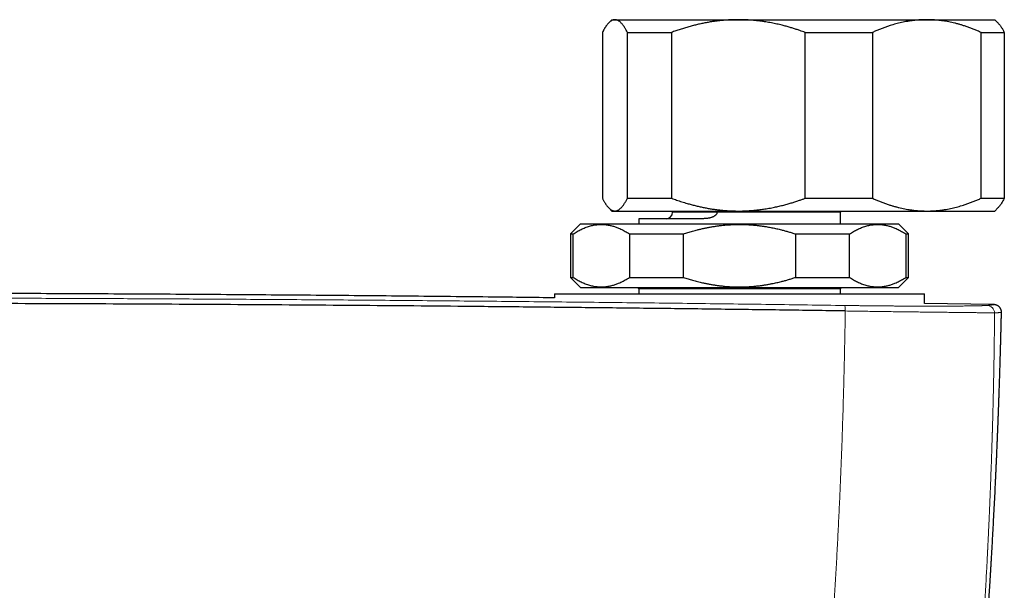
# Model space of a CAD drawing. Header units: millimetres. Extents: x 8 to 755, y 12 to 435.
# Tile 21 of 53: x 411 to 488, y 222 to 267. Entities that reach past the tile are written whole.
import ezdxf

# ---------------------------------------------------------------- set-up
doc = ezdxf.new("R2010")
doc.units = ezdxf.units.MM

msp = doc.modelspace()

# ---------------------------------------------------------------- linework, layer by layer
at = {"color": 7, "linetype": 'Continuous', "lineweight": 30}
for p, q in [((457, 267.027), (456.761, 266.788)), ((457, 267.027), (457.235, 267.027)), ((457.235, 267.027), (466.907, 267.027)), ((466.907, 267.027), (481.672, 267.027)), ((481.672, 267.027), (487, 267.027)), ((487.239, 266.788), (487, 267.027)), ((456.254, 266.027), (456.254, 253.027)), ((458.216, 266.027), (461.67, 266.027)), ((458.216, 253.027), (458.216, 266.027)), ((461.67, 266.027), (461.67, 253.027)), ((472.144, 266.027), (477.416, 266.027)), ((472.144, 253.027), (472.144, 266.027)), ((477.416, 266.027), (477.416, 253.027)), ((485.928, 253.027), (485.928, 266.027)), ((485.928, 266.027), (487.746, 266.027)), ((487.746, 266.027), (487.746, 253.027)), ((458.216, 253.027), (461.67, 253.027)), ((472.144, 253.027), (477.416, 253.027)), ((485.928, 253.027), (487.746, 253.027)), ((456.761, 252.266), (457, 252.027)), ((457, 252.027), (457.235, 252.027)), ((457.235, 252.027), (466.907, 252.027)), ((461.75, 252.027), (461.75, 251.927)), ((466.907, 252.027), (481.672, 252.027)), ((474.9, 251.027), (474.9, 251.927)), ((481.672, 252.027), (487, 252.027)), ((487, 252.027), (487.239, 252.266)), ((454.55, 251.027), (453.75, 250.227)), ((454.55, 251.027), (479.45, 251.027)), ((459.1, 251.427), (459.1, 251.027)), ((464.185, 251.427), (459.1, 251.427)), ((480.25, 250.227), (479.45, 251.027)), ((453.75, 250.227), (453.75, 246.827)), ((453.75, 250.227), (453.977, 250.227)), ((453.977, 246.827), (453.977, 250.227)), ((458.372, 250.227), (458.372, 246.827)), ((458.372, 250.227), (462.605, 250.227)), ((462.605, 246.827), (462.605, 250.227)), ((471.395, 250.227), (471.395, 246.827)), ((471.395, 250.227), (475.628, 250.227)), ((475.628, 246.827), (475.628, 250.227)), ((480.023, 250.227), (480.25, 250.227)), ((480.023, 250.227), (480.023, 246.827)), ((480.25, 246.827), (480.25, 250.227)), ((453.75, 246.827), (454.55, 246.027)), ((453.75, 246.827), (453.977, 246.827)), ((458.372, 246.827), (462.605, 246.827)), ((471.395, 246.827), (475.628, 246.827)), ((479.45, 246.027), (480.25, 246.827)), ((480.023, 246.827), (480.25, 246.827)), ((452.5, 245.527), (452.5, 245.212)), ((452.5, 245.527), (452.5, 245.212)), ((452.5, 245.527), (481.5, 245.527)), ((454.55, 246.027), (479.45, 246.027)), ((459, 246.027), (459.1, 245.927)), ((459.1, 245.927), (459.1, 245.527)), ((467, 245.927), (459.1, 245.927)), ((474.9, 245.927), (467, 245.927)), ((474.9, 245.927), (475, 246.027)), ((474.9, 245.527), (474.9, 245.927)), ((481.5, 244.777), (481.5, 245.527)), ((481.5, 244.777), (481.5, 245.527)), ((486.922, 244.688), (481.5, 244.788)), ((486.922, 244.688), (486.924, 244.688)), ((487.525, 244.073), (487.525, 244.073))]:
    msp.add_line(p, q, dxfattribs=at)
at = {"color": 252, "linetype": 'Continuous', "lineweight": 0}
for p in [(461.75, 251.927), (474.9, 251.927)]:
    msp.add_line(p, (465.235, 251.927), dxfattribs=at)
at = {"color": 7, "linetype": 'Continuous', "lineweight": 30}
for centre, start, end in [((461.25, 251.927), 270, 0), ((475.4, 251.927), 168.46304, 180)]:
    msp.add_arc(centre, 0.5, start, end, dxfattribs=at)
at = {"color": 252, "linetype": 'Continuous', "lineweight": 0}
for centre, radius, start, end in [((474.2, 244.287), 1.089, 354.96467, 17.98043), ((486.384, 244.028), 0.599, 1.05953, 88.68948)]:
    msp.add_arc(centre, radius, start, end, dxfattribs=at)
at = {"color": 7, "linetype": 'Continuous', "lineweight": 30}
for points, knots in [([(457.235, 267.027), (457.223, 267.027), (457.195, 267.026), (457.148, 267.02), (457.096, 267.008), (457.043, 266.989), (456.991, 266.965), (456.939, 266.934), (456.886, 266.899), (456.834, 266.857), (456.782, 266.809), (456.729, 266.756), (456.677, 266.698), (456.625, 266.634), (456.577, 266.57), (456.533, 266.508), (456.492, 266.448), (456.452, 266.384), (456.412, 266.318), (456.372, 266.25), (456.319, 266.155), (456.28, 266.078), (456.254, 266.027)], [0, 0, 0, 0, 0.034083, 0.086408, 0.138739, 0.191064, 0.24357, 0.296081, 0.348588, 0.401615, 0.454647, 0.507675, 0.560861, 0.614052, 0.667238, 0.70877, 0.750303, 0.791862, 0.833421, 0.875055, 0.916689, 1, 1, 1, 1]), ([(458.216, 266.027), (458.197, 266.065), (458.157, 266.141), (458.098, 266.248), (458.039, 266.349), (457.979, 266.445), (457.919, 266.534), (457.859, 266.616), (457.798, 266.692), (457.737, 266.761), (457.675, 266.822), (457.613, 266.876), (457.551, 266.922), (457.488, 266.96), (457.425, 266.99), (457.362, 267.011), (457.298, 267.025), (457.256, 267.026), (457.235, 267.027)], [0, 0, 0, 0, 0.061824, 0.123657, 0.185488, 0.24731, 0.309472, 0.371647, 0.43382, 0.49598, 0.558501, 0.621023, 0.683668, 0.746313, 0.809663, 0.873013, 0.936506, 1, 1, 1, 1]), ([(466.907, 267.027), (466.851, 267.027), (466.682, 267.026), (466.4, 267.019), (466.06, 267.002), (465.722, 266.976), (465.384, 266.942), (465.047, 266.899), (464.711, 266.848), (464.376, 266.789), (464.042, 266.723), (463.71, 266.648), (463.374, 266.566), (463.034, 266.474), (462.69, 266.373), (462.348, 266.265), (462.007, 266.15), (461.782, 266.068), (461.67, 266.027)], [0, 0, 0, 0, 0.031424, 0.0949, 0.158401, 0.221913, 0.285417, 0.348894, 0.412349, 0.475827, 0.539313, 0.602795, 0.666254, 0.732988, 0.799741, 0.866503, 0.933261, 1, 1, 1, 1]), ([(472.144, 266.027), (472.006, 266.077), (471.775, 266.161), (471.45, 266.27), (471.17, 266.358), (470.876, 266.446), (470.569, 266.531), (470.284, 266.604), (470.033, 266.664), (469.818, 266.712), (469.602, 266.757), (469.386, 266.798), (469.171, 266.836), (468.915, 266.877), (468.62, 266.919), (468.294, 266.956), (467.978, 266.985), (467.673, 267.006), (467.392, 267.019), (467.137, 267.026), (466.984, 267.027), (466.907, 267.027)], [0, 0, 0, 0, 0.081921, 0.136607, 0.191297, 0.245983, 0.307683, 0.369382, 0.410652, 0.451921, 0.492961, 0.534, 0.574811, 0.615621, 0.678871, 0.742121, 0.799376, 0.856637, 0.913892, 0.956946, 1, 1, 1, 1]), ([(481.672, 267.027), (481.623, 267.027), (481.482, 267.026), (481.249, 267.018), (480.974, 267.001), (480.7, 266.975), (480.426, 266.94), (480.167, 266.9), (479.924, 266.855), (479.695, 266.807), (479.469, 266.754), (479.245, 266.696), (479.023, 266.633), (478.782, 266.559), (478.521, 266.473), (478.243, 266.372), (477.966, 266.264), (477.69, 266.15), (477.508, 266.068), (477.416, 266.027)], [0, 0, 0, 0, 0.0340829, 0.0973908, 0.1607248, 0.2240686, 0.2874046, 0.350714, 0.403934, 0.4571588, 0.5103792, 0.5626641, 0.6149532, 0.6672386, 0.7337764, 0.8003325, 0.8668972, 0.9334582, 1, 1, 1, 1]), ([(485.928, 266.027), (485.838, 266.068), (485.658, 266.148), (485.386, 266.261), (485.113, 266.368), (484.838, 266.467), (484.577, 266.554), (484.329, 266.631), (484.096, 266.697), (483.862, 266.757), (483.628, 266.811), (483.395, 266.86), (483.14, 266.906), (482.864, 266.948), (482.567, 266.983), (482.269, 267.008), (481.971, 267.024), (481.772, 267.026), (481.672, 267.027)], [0, 0, 0, 0, 0.065617, 0.131252, 0.19689, 0.262521, 0.328134, 0.383158, 0.438187, 0.493212, 0.547625, 0.602042, 0.656455, 0.725142, 0.793864, 0.862595, 0.931314, 1, 1, 1, 1]), ([(487.239, 266.788), (487.249, 266.777), (487.28, 266.747), (487.33, 266.689), (487.39, 266.616), (487.449, 266.535), (487.508, 266.447), (487.568, 266.352), (487.628, 266.25), (487.687, 266.142), (487.727, 266.066), (487.746, 266.027)], [0, 0, 0, 0, 0.062226, 0.177752, 0.2933, 0.40885, 0.524379, 0.643273, 0.762187, 0.881102, 1, 1, 1, 1]), ([(456.254, 253.027), (456.269, 252.997), (456.3, 252.937), (456.346, 252.851), (456.393, 252.769), (456.44, 252.69), (456.487, 252.615), (456.534, 252.544), (456.582, 252.477), (456.63, 252.414), (456.679, 252.354), (456.729, 252.299), (456.778, 252.248), (456.834, 252.197), (456.896, 252.149), (456.963, 252.105), (457.031, 252.07), (457.098, 252.046), (457.167, 252.03), (457.212, 252.028), (457.235, 252.027)], [0, 0, 0, 0, 0.048783, 0.097566, 0.146384, 0.195203, 0.244139, 0.293076, 0.342058, 0.391039, 0.441433, 0.491826, 0.542278, 0.59273, 0.660414, 0.728107, 0.795789, 0.863856, 0.931934, 1, 1, 1, 1]), ([(457.235, 252.027), (457.246, 252.028), (457.277, 252.028), (457.328, 252.035), (457.387, 252.051), (457.446, 252.074), (457.506, 252.105), (457.565, 252.142), (457.624, 252.188), (457.683, 252.24), (457.744, 252.301), (457.806, 252.372), (457.87, 252.452), (457.933, 252.54), (457.996, 252.636), (458.056, 252.732), (458.111, 252.83), (458.164, 252.926), (458.199, 252.993), (458.216, 253.027)], [0, 0, 0, 0, 0.034083, 0.093218, 0.152368, 0.211518, 0.270653, 0.330243, 0.389845, 0.449449, 0.509039, 0.574204, 0.63939, 0.704585, 0.769775, 0.834944, 0.889961, 0.944982, 1, 1, 1, 1]), ([(461.67, 253.027), (461.804, 252.979), (462.072, 252.881), (462.478, 252.747), (462.854, 252.633), (463.198, 252.536), (463.512, 252.454), (463.826, 252.38), (464.143, 252.311), (464.461, 252.25), (464.782, 252.195), (465.103, 252.148), (465.427, 252.108), (465.753, 252.076), (466.081, 252.052), (466.41, 252.035), (466.685, 252.028), (466.851, 252.027), (466.907, 252.027)], [0, 0, 0, 0, 0.079492, 0.158994, 0.238484, 0.298772, 0.359071, 0.419369, 0.479655, 0.540337, 0.601033, 0.661728, 0.722408, 0.783942, 0.845493, 0.907042, 0.968576, 1, 1, 1, 1]), ([(466.907, 252.027), (466.98, 252.028), (467.125, 252.028), (467.368, 252.035), (467.635, 252.046), (467.926, 252.065), (468.229, 252.092), (468.544, 252.127), (468.836, 252.166), (469.09, 252.205), (469.307, 252.242), (469.523, 252.282), (469.788, 252.336), (470.101, 252.405), (470.461, 252.495), (470.8, 252.587), (471.117, 252.68), (471.412, 252.772), (471.681, 252.862), (471.925, 252.947), (472.071, 253.001), (472.144, 253.027)], [0, 0, 0, 0, 0.040822, 0.081644, 0.1362, 0.190762, 0.245319, 0.306969, 0.368619, 0.409914, 0.451209, 0.492115, 0.533021, 0.602273, 0.671535, 0.740789, 0.79836, 0.855935, 0.913506, 0.956753, 1, 1, 1, 1]), ([(477.416, 253.027), (477.506, 252.987), (477.686, 252.906), (477.958, 252.794), (478.231, 252.687), (478.506, 252.587), (478.767, 252.5), (479.015, 252.424), (479.249, 252.358), (479.482, 252.297), (479.716, 252.243), (479.949, 252.195), (480.204, 252.148), (480.48, 252.107), (480.777, 252.071), (481.075, 252.046), (481.374, 252.03), (481.573, 252.028), (481.672, 252.027)], [0, 0, 0, 0, 0.065617, 0.131252, 0.19689, 0.262521, 0.328134, 0.383158, 0.438187, 0.493212, 0.547625, 0.602042, 0.656455, 0.725142, 0.793864, 0.862595, 0.931314, 1, 1, 1, 1]), ([(481.672, 252.027), (481.721, 252.028), (481.862, 252.028), (482.095, 252.036), (482.37, 252.054), (482.644, 252.08), (482.918, 252.114), (483.177, 252.155), (483.42, 252.2), (483.649, 252.248), (483.875, 252.301), (484.099, 252.359), (484.321, 252.422), (484.562, 252.495), (484.823, 252.582), (485.101, 252.683), (485.379, 252.79), (485.654, 252.905), (485.837, 252.986), (485.928, 253.027)], [0, 0, 0, 0, 0.034083, 0.097391, 0.160725, 0.224069, 0.287405, 0.350714, 0.403934, 0.457159, 0.510379, 0.562664, 0.614953, 0.667239, 0.733776, 0.800332, 0.866897, 0.933458, 1, 1, 1, 1]), ([(487.746, 253.027), (487.723, 252.982), (487.677, 252.893), (487.607, 252.768), (487.537, 252.651), (487.468, 252.547), (487.401, 252.454), (487.336, 252.372), (487.282, 252.31), (487.249, 252.277), (487.239, 252.267)], [0, 0, 0, 0, 0.1395479, 0.279126, 0.4186993, 0.5582408, 0.6844276, 0.8106282, 0.936813, 1, 1, 1, 1]), ([(465.235, 251.927), (465.234, 251.913), (465.232, 251.884), (465.22, 251.839), (465.199, 251.794), (465.17, 251.75), (465.134, 251.71), (465.094, 251.673), (465.045, 251.637), (464.987, 251.6), (464.919, 251.566), (464.85, 251.537), (464.771, 251.51), (464.683, 251.484), (464.585, 251.463), (464.486, 251.447), (464.386, 251.435), (464.285, 251.429), (464.218, 251.428), (464.185, 251.427)], [0, 0, 0, 0, 0.033061, 0.066146, 0.106725, 0.147373, 0.189504, 0.2318, 0.274031, 0.333448, 0.393052, 0.45276, 0.512319, 0.592526, 0.672822, 0.753068, 0.835359, 0.917698, 1, 1, 1, 1]), ([(465.235, 251.927), (465.235, 251.941), (465.237, 251.97), (465.243, 252.004), (465.25, 252.022), (465.252, 252.027)], [0, 0, 0, 0, 0.4117934, 0.8366047, 1, 1, 1, 1]), ([(453.977, 250.227), (454.029, 250.261), (454.131, 250.328), (454.286, 250.42), (454.442, 250.507), (454.599, 250.588), (454.757, 250.661), (454.916, 250.728), (455.075, 250.787), (455.236, 250.839), (455.4, 250.883), (455.566, 250.92), (455.732, 250.947), (455.898, 250.967), (456.063, 250.977), (456.227, 250.978), (456.391, 250.971), (456.555, 250.955), (456.71, 250.933), (456.856, 250.904), (456.994, 250.871), (457.13, 250.833), (457.264, 250.79), (457.397, 250.741), (457.542, 250.683), (457.7, 250.612), (457.87, 250.527), (458.038, 250.435), (458.206, 250.335), (458.317, 250.263), (458.372, 250.227)], [0, 0, 0, 0, 0.036146, 0.0723, 0.108452, 0.144597, 0.180904, 0.21721, 0.253226, 0.289242, 0.326543, 0.363857, 0.40117, 0.43847, 0.475101, 0.51175, 0.548406, 0.585055, 0.621686, 0.652546, 0.683409, 0.714269, 0.744462, 0.774658, 0.804851, 0.843869, 0.882902, 0.921942, 0.960978, 1, 1, 1, 1]), ([(462.605, 250.227), (462.722, 250.265), (462.961, 250.343), (463.325, 250.45), (463.663, 250.541), (463.964, 250.615), (464.23, 250.675), (464.498, 250.73), (464.768, 250.78), (465.039, 250.825), (465.308, 250.864), (465.574, 250.897), (465.836, 250.924), (466.075, 250.944), (466.288, 250.957), (466.528, 250.969), (466.819, 250.977), (467.16, 250.978), (467.485, 250.969), (467.792, 250.953), (468.082, 250.932), (468.363, 250.904), (468.636, 250.872), (468.901, 250.834), (469.203, 250.786), (469.543, 250.723), (469.915, 250.644), (470.253, 250.562), (470.559, 250.481), (470.839, 250.402), (471.118, 250.318), (471.302, 250.257), (471.395, 250.227)], [0, 0, 0, 0, 0.040928, 0.084167, 0.127406, 0.157852, 0.1883, 0.218745, 0.249457, 0.280171, 0.310883, 0.340389, 0.369897, 0.399403, 0.420498, 0.441593, 0.479754, 0.517922, 0.556084, 0.588525, 0.62097, 0.653411, 0.683217, 0.713025, 0.742831, 0.785871, 0.828912, 0.869974, 0.902467, 0.93496, 0.96748, 1, 1, 1, 1]), ([(475.628, 250.227), (475.679, 250.261), (475.782, 250.328), (475.937, 250.42), (476.093, 250.507), (476.25, 250.588), (476.408, 250.661), (476.567, 250.728), (476.726, 250.787), (476.887, 250.839), (477.051, 250.883), (477.217, 250.92), (477.383, 250.947), (477.549, 250.967), (477.714, 250.977), (477.878, 250.978), (478.042, 250.971), (478.206, 250.955), (478.361, 250.933), (478.507, 250.904), (478.644, 250.871), (478.78, 250.833), (478.915, 250.79), (479.048, 250.741), (479.193, 250.683), (479.351, 250.612), (479.52, 250.527), (479.689, 250.435), (479.856, 250.335), (479.967, 250.263), (480.023, 250.227)], [0, 0, 0, 0, 0.036146, 0.0723, 0.108452, 0.144597, 0.180904, 0.21721, 0.253226, 0.289242, 0.326543, 0.363857, 0.40117, 0.43847, 0.475101, 0.51175, 0.548406, 0.585055, 0.621686, 0.652546, 0.683409, 0.714269, 0.744462, 0.774658, 0.804851, 0.843869, 0.882902, 0.921942, 0.960978, 1, 1, 1, 1]), ([(453.977, 246.827), (454.029, 246.794), (454.131, 246.727), (454.286, 246.634), (454.442, 246.547), (454.599, 246.467), (454.757, 246.393), (454.916, 246.327), (455.075, 246.268), (455.236, 246.216), (455.4, 246.172), (455.566, 246.135), (455.732, 246.107), (455.898, 246.088), (456.063, 246.078), (456.227, 246.076), (456.391, 246.083), (456.555, 246.099), (456.71, 246.122), (456.856, 246.15), (456.994, 246.183), (457.13, 246.221), (457.264, 246.265), (457.397, 246.313), (457.542, 246.372), (457.7, 246.443), (457.87, 246.527), (458.038, 246.62), (458.206, 246.719), (458.317, 246.791), (458.372, 246.827)], [0, 0, 0, 0, 0.0361464, 0.0722999, 0.1084524, 0.1445974, 0.1809036, 0.2172096, 0.253226, 0.2892422, 0.3265435, 0.3638572, 0.4011701, 0.4384705, 0.4751009, 0.5117501, 0.5484057, 0.5850552, 0.6216861, 0.6525458, 0.6834091, 0.7142691, 0.7444619, 0.7746578, 0.8048509, 0.8438693, 0.882902, 0.9219416, 0.9609783, 1, 1, 1, 1]), ([(462.605, 246.827), (462.725, 246.788), (462.964, 246.711), (463.332, 246.603), (463.71, 246.501), (464.057, 246.418), (464.365, 246.351), (464.633, 246.298), (464.902, 246.251), (465.17, 246.21), (465.437, 246.174), (465.701, 246.144), (465.962, 246.119), (466.219, 246.101), (466.476, 246.087), (466.733, 246.079), (467.009, 246.076), (467.305, 246.08), (467.621, 246.091), (467.925, 246.11), (468.215, 246.135), (468.492, 246.165), (468.763, 246.2), (469.027, 246.24), (469.286, 246.284), (469.581, 246.34), (469.912, 246.41), (470.25, 246.492), (470.559, 246.573), (470.839, 246.653), (471.118, 246.737), (471.302, 246.797), (471.395, 246.827)], [0, 0, 0, 0, 0.042077, 0.084154, 0.128606, 0.173057, 0.203634, 0.234215, 0.264792, 0.294901, 0.325013, 0.355121, 0.383944, 0.412769, 0.441591, 0.47019, 0.498789, 0.534097, 0.56941, 0.604718, 0.635844, 0.666974, 0.6981, 0.727351, 0.756604, 0.785855, 0.827914, 0.869974, 0.902461, 0.934968, 0.967475, 1, 1, 1, 1]), ([(475.628, 246.827), (475.679, 246.794), (475.782, 246.727), (475.937, 246.634), (476.093, 246.547), (476.25, 246.467), (476.408, 246.393), (476.567, 246.327), (476.726, 246.268), (476.887, 246.216), (477.051, 246.172), (477.217, 246.135), (477.383, 246.107), (477.549, 246.088), (477.714, 246.078), (477.878, 246.076), (478.042, 246.083), (478.206, 246.099), (478.361, 246.122), (478.507, 246.15), (478.644, 246.183), (478.78, 246.221), (478.915, 246.265), (479.048, 246.313), (479.193, 246.372), (479.351, 246.443), (479.52, 246.527), (479.689, 246.62), (479.856, 246.719), (479.967, 246.791), (480.023, 246.827)], [0, 0, 0, 0, 0.036146, 0.0723, 0.108452, 0.144597, 0.180904, 0.21721, 0.253226, 0.289242, 0.326543, 0.363857, 0.40117, 0.43847, 0.475101, 0.51175, 0.548406, 0.585055, 0.621686, 0.652546, 0.683409, 0.714269, 0.744462, 0.774658, 0.804851, 0.843869, 0.882902, 0.921942, 0.960978, 1, 1, 1, 1]), ([(452.5, 245.223), (450.909, 245.242), (447.077, 245.288), (441.002, 245.351), (434.169, 245.414), (427.229, 245.467), (420.183, 245.512), (413.136, 245.547), (406.09, 245.572), (399.043, 245.587), (392.103, 245.592), (385.27, 245.587), (378.543, 245.574), (371.817, 245.551), (365.09, 245.52), (358.364, 245.479), (351.638, 245.429), (344.912, 245.37), (338.199, 245.303), (333.729, 245.251), (331.5, 245.225)], [0, 0, 0, 0, 0.039441, 0.095029, 0.150617, 0.208853, 0.267088, 0.325324, 0.383561, 0.441797, 0.500033, 0.555623, 0.611212, 0.666801, 0.72239, 0.777979, 0.833567, 0.889155, 0.944743, 1, 1, 1, 1]), ([(475.285, 244.191), (473.665, 244.215), (470.425, 244.261), (465.562, 244.325), (460.696, 244.385), (455.828, 244.441), (450.958, 244.493), (446.179, 244.54), (441.49, 244.583), (436.893, 244.62), (432.295, 244.654), (427.695, 244.685), (423.094, 244.711), (418.492, 244.734), (413.89, 244.754), (409.287, 244.769), (404.683, 244.781), (400.106, 244.79), (395.557, 244.794), (391.034, 244.795), (386.512, 244.793), (381.963, 244.787), (377.386, 244.777), (372.782, 244.764), (368.179, 244.747), (363.577, 244.726), (359.003, 244.702), (354.457, 244.674), (349.94, 244.643), (345.424, 244.608), (340.879, 244.57), (336.305, 244.527), (331.701, 244.481), (327.1, 244.431), (322.5, 244.377), (317.902, 244.32), (313.307, 244.259), (310.246, 244.216), (308.715, 244.194)], [0, 0, 0, 0, 0.0292677, 0.0585355, 0.0878036, 0.1170719, 0.1463404, 0.1756091, 0.2032055, 0.230802, 0.2583986, 0.2859954, 0.3135923, 0.3411894, 0.3687865, 0.3963837, 0.423981, 0.4515783, 0.4786829, 0.5057876, 0.5328922, 0.5599969, 0.5875944, 0.6151918, 0.6427893, 0.6703867, 0.697984, 0.7250885, 0.7521929, 0.7792972, 0.8064015, 0.8340588, 0.8617159, 0.889373, 0.9170299, 0.9446868, 0.9723434, 1, 1, 1, 1]), ([(487.525, 244.073), (487.525, 244.096), (487.525, 244.14), (487.515, 244.204), (487.5, 244.264), (487.48, 244.319), (487.457, 244.368), (487.431, 244.413), (487.402, 244.453), (487.373, 244.488), (487.343, 244.519), (487.312, 244.547), (487.278, 244.573), (487.243, 244.597), (487.209, 244.617), (487.182, 244.63), (487.155, 244.642), (487.125, 244.654), (487.096, 244.663), (487.072, 244.669), (487.053, 244.674), (487.035, 244.677), (487.018, 244.68), (487.002, 244.683), (486.987, 244.684), (486.973, 244.686), (486.96, 244.687), (486.947, 244.688), (486.935, 244.688), (486.928, 244.688), (486.924, 244.688)], [0, 0, 0, 0, 0.032515, 0.064008, 0.094128, 0.122578, 0.149123, 0.173595, 0.200086, 0.223771, 0.246646, 0.268989, 0.290791, 0.317283, 0.341247, 0.361798, 0.38037, 0.419004, 0.460313, 0.493105, 0.52769, 0.565417, 0.607348, 0.653525, 0.703978, 0.755486, 0.810831, 0.870026, 0.933079, 1, 1, 1, 1]), ([(485.159, 204.379), (485.159, 204.381), (485.161, 204.403), (485.166, 204.448), (485.172, 204.516), (485.179, 204.587), (485.186, 204.661), (485.196, 204.759), (485.207, 204.882), (485.222, 205.031), (485.238, 205.205), (485.257, 205.402), (485.277, 205.619), (485.298, 205.837), (485.327, 206.154), (485.366, 206.571), (485.414, 207.092), (485.448, 207.468), (485.469, 207.7), (485.477, 207.784), (485.484, 207.868), (485.492, 207.951), (485.499, 208.031), (485.506, 208.109), (485.512, 208.182), (485.518, 208.249), (485.523, 208.306), (485.527, 208.35), (485.53, 208.383), (485.533, 208.408), (485.535, 208.433), (485.537, 208.461), (485.54, 208.498), (485.545, 208.545), (485.55, 208.605), (485.556, 208.672), (485.563, 208.747), (485.57, 208.829), (485.578, 208.919), (485.586, 209.015), (485.595, 209.114), (485.603, 209.212), (485.617, 209.365), (485.635, 209.572), (485.656, 209.818), (485.676, 210.044), (485.693, 210.251), (485.711, 210.456), (485.728, 210.657), (485.745, 210.86), (485.763, 211.066), (485.781, 211.288), (485.801, 211.525), (485.822, 211.779), (485.844, 212.041), (485.866, 212.313), (485.888, 212.587), (485.911, 212.863), (485.933, 213.142), (485.952, 213.375), (485.967, 213.559), (485.977, 213.688), (485.986, 213.81), (485.995, 213.924), (486.004, 214.03), (486.011, 214.128), (486.019, 214.218), (486.025, 214.3), (486.031, 214.374), (486.036, 214.44), (486.04, 214.498), (486.044, 214.548), (486.048, 214.59), (486.05, 214.624), (486.052, 214.65), (486.054, 214.673), (486.056, 214.697), (486.058, 214.725), (486.061, 214.762), (486.064, 214.809), (486.069, 214.865), (486.074, 214.935), (486.081, 215.02), (486.088, 215.12), (486.097, 215.229), (486.106, 215.347), (486.116, 215.476), (486.126, 215.615), (486.137, 215.763), (486.149, 215.92), (486.162, 216.087), (486.175, 216.263), (486.188, 216.448), (486.203, 216.642), (486.218, 216.846), (486.233, 217.059), (486.249, 217.277), (486.265, 217.497), (486.281, 217.712), (486.297, 217.947), (486.315, 218.199), (486.334, 218.467), (486.352, 218.724), (486.369, 218.96), (486.384, 219.173), (486.397, 219.367), (486.41, 219.552), (486.422, 219.73), (486.433, 219.9), (486.445, 220.072), (486.456, 220.244), (486.468, 220.415), (486.478, 220.575), (486.489, 220.727), (486.498, 220.875), (486.508, 221.026), (486.519, 221.183), (486.529, 221.347), (486.54, 221.516), (486.552, 221.692), (486.564, 221.891), (486.579, 222.114), (486.594, 222.362), (486.61, 222.621), (486.627, 222.89), (486.644, 223.168), (486.662, 223.451), (486.679, 223.737), (486.697, 224.027), (486.714, 224.326), (486.733, 224.633), (486.756, 225.034), (486.784, 225.525), (486.817, 226.101), (486.849, 226.675), (486.88, 227.245), (486.917, 227.937), (486.959, 228.748), (487.006, 229.678), (487.041, 230.397), (487.065, 230.908), (487.079, 231.215), (487.093, 231.522), (487.107, 231.827), (487.121, 232.131), (487.134, 232.433), (487.147, 232.713), (487.158, 232.967), (487.168, 233.194), (487.177, 233.412), (487.186, 233.623), (487.194, 233.825), (487.202, 234.018), (487.21, 234.21), (487.218, 234.398), (487.225, 234.582), (487.232, 234.757), (487.239, 234.921), (487.245, 235.073), (487.25, 235.211), (487.255, 235.337), (487.259, 235.44), (487.262, 235.52), (487.264, 235.577), (487.266, 235.628), (487.268, 235.668), (487.269, 235.701), (487.27, 235.728), (487.271, 235.757), (487.272, 235.79), (487.274, 235.832), (487.276, 235.885), (487.278, 235.949), (487.281, 236.021), (487.284, 236.1), (487.287, 236.187), (487.291, 236.282), (487.295, 236.386), (487.299, 236.498), (487.303, 236.618), (487.308, 236.746), (487.313, 236.883), (487.318, 237.029), (487.324, 237.185), (487.33, 237.35), (487.336, 237.525), (487.342, 237.709), (487.349, 237.9), (487.355, 238.1), (487.362, 238.306), (487.369, 238.522), (487.377, 238.742), (487.384, 238.966), (487.391, 239.195), (487.399, 239.431), (487.406, 239.676), (487.414, 239.928), (487.422, 240.183), (487.429, 240.44), (487.437, 240.699), (487.444, 240.966), (487.452, 241.239), (487.46, 241.531), (487.469, 241.841), (487.477, 242.171), (487.486, 242.509), (487.495, 242.856), (487.504, 243.212), (487.512, 243.576), (487.519, 243.865), (487.523, 244.031), (487.524, 244.073)], [0, 0, 0, 0, 0.000105, 0.001627, 0.003348, 0.005131, 0.006959, 0.008831, 0.012376, 0.01607, 0.019911, 0.025266, 0.030661, 0.036048, 0.041427, 0.054203, 0.067032, 0.080104, 0.082176, 0.084254, 0.086339, 0.088429, 0.090454, 0.092293, 0.094221, 0.095888, 0.097296, 0.098444, 0.099174, 0.09974, 0.100307, 0.100998, 0.101814, 0.10307, 0.10454, 0.106224, 0.108069, 0.110116, 0.112366, 0.114798, 0.11725, 0.119686, 0.122105, 0.128678, 0.13513, 0.140372, 0.145531, 0.150609, 0.155604, 0.160573, 0.165712, 0.171039, 0.177116, 0.183421, 0.189953, 0.196713, 0.203699, 0.210426, 0.21735, 0.224472, 0.227867, 0.231093, 0.234122, 0.236955, 0.23959, 0.242029, 0.244271, 0.246316, 0.248164, 0.249815, 0.251246, 0.252486, 0.253537, 0.254398, 0.255024, 0.255527, 0.256113, 0.256813, 0.257628, 0.258868, 0.260292, 0.261846, 0.264122, 0.266621, 0.269344, 0.27229, 0.275526, 0.278995, 0.282696, 0.28663, 0.290797, 0.295196, 0.299827, 0.304691, 0.309787, 0.315116, 0.320668, 0.326194, 0.331579, 0.336822, 0.343801, 0.350514, 0.356959, 0.363138, 0.368171, 0.373013, 0.377662, 0.382119, 0.386384, 0.390458, 0.395012, 0.3993, 0.403321, 0.407075, 0.410728, 0.414514, 0.418459, 0.422562, 0.426824, 0.431244, 0.435822, 0.441825, 0.44808, 0.454588, 0.461348, 0.46836, 0.475625, 0.482706, 0.490011, 0.497541, 0.505295, 0.513275, 0.527867, 0.542413, 0.556885, 0.571285, 0.585611, 0.609327, 0.63284, 0.656152, 0.663957, 0.671739, 0.679499, 0.687235, 0.694949, 0.702641, 0.710268, 0.716238, 0.721999, 0.72755, 0.732892, 0.738024, 0.742947, 0.74766, 0.752603, 0.757291, 0.761727, 0.765908, 0.769836, 0.773272, 0.776488, 0.779483, 0.781122, 0.782585, 0.783863, 0.784958, 0.785701, 0.786343, 0.78706, 0.787897, 0.788854, 0.790288, 0.791927, 0.793772, 0.795793, 0.798013, 0.800436, 0.803081, 0.805957, 0.809005, 0.812274, 0.815766, 0.819479, 0.823488, 0.827728, 0.832197, 0.836897, 0.841827, 0.846893, 0.852181, 0.857692, 0.863425, 0.86908, 0.874935, 0.880992, 0.88725, 0.893708, 0.900368, 0.906832, 0.913475, 0.920298, 0.927299, 0.934479, 0.942705, 0.951155, 0.959827, 0.968724, 0.977844, 0.987189, 0.996757, 1, 1, 1, 1])]:
    msp.add_open_spline(points, degree=3, knots=knots, dxfattribs=at)
at = {"color": 252, "linetype": 'Continuous', "lineweight": 0}
for points, knots in [([(475.236, 244.623), (473.3, 244.65), (469.428, 244.705), (463.615, 244.779), (457.798, 244.848), (451.979, 244.911), (446.156, 244.968), (440.331, 245.019), (434.503, 245.065), (428.907, 245.103), (423.542, 245.134), (418.409, 245.16), (413.275, 245.181), (408.346, 245.197), (403.621, 245.208), (399.283, 245.215), (395.867, 245.218), (393.702, 245.219), (392.749, 245.219), (392.364, 245.219), (392.222, 245.219), (392.177, 245.219), (392.133, 245.219), (392.089, 245.219), (392.044, 245.219), (391.883, 245.219), (391.593, 245.219), (391.161, 245.219), (390.692, 245.219), (390.185, 245.219), (389.642, 245.218), (389.073, 245.218), (388.48, 245.218), (387.865, 245.218), (387.217, 245.217), (386.535, 245.216), (385.791, 245.216), (384.982, 245.215), (384.104, 245.214), (383.185, 245.212), (382.224, 245.211), (381.222, 245.209), (380.18, 245.207), (379.095, 245.205), (377.99, 245.202), (376.864, 245.2), (375.719, 245.196), (374.536, 245.193), (373.317, 245.189), (372.06, 245.185), (370.792, 245.181), (369.513, 245.176), (368.226, 245.171), (366.906, 245.165), (365.553, 245.159), (364.166, 245.153), (362.747, 245.146), (361.295, 245.139), (359.809, 245.131), (358.291, 245.122), (356.686, 245.113), (354.992, 245.102), (353.281, 245.091), (352.081, 245.083), (351.405, 245.078), (351.192, 245.077), (350.979, 245.075), (350.765, 245.074), (350.551, 245.072), (349.709, 245.066), (348.255, 245.056), (346.205, 245.04), (344.202, 245.024), (342.245, 245.008), (340.345, 244.991), (338.502, 244.975), (336.715, 244.958), (334.973, 244.941), (333.265, 244.924), (331.591, 244.907), (329.951, 244.89), (328.359, 244.873), (326.812, 244.856), (325.312, 244.839), (323.859, 244.822), (322.452, 244.805), (321.092, 244.789), (319.778, 244.773), (318.51, 244.757), (317.289, 244.741), (316.114, 244.726), (314.985, 244.711), (313.931, 244.697), (312.95, 244.684), (312.037, 244.671), (311.164, 244.659), (310.329, 244.648), (309.533, 244.636), (309.016, 244.629), (308.764, 244.625)], [0, 0, 0, 0, 0.034999, 0.069998, 0.104998, 0.139997, 0.174997, 0.209997, 0.244997, 0.279997, 0.310798, 0.341598, 0.372398, 0.403199, 0.430303, 0.457407, 0.481259, 0.491754, 0.496371, 0.498403, 0.498669, 0.498935, 0.499201, 0.499467, 0.499733, 0.5, 0.502366, 0.504956, 0.50777, 0.510807, 0.514068, 0.517552, 0.521042, 0.524731, 0.528619, 0.532705, 0.536991, 0.542008, 0.547273, 0.552785, 0.558545, 0.564553, 0.570808, 0.57731, 0.584061, 0.590705, 0.597573, 0.604664, 0.611979, 0.619518, 0.62728, 0.634803, 0.642526, 0.650446, 0.658566, 0.666885, 0.675402, 0.684118, 0.693032, 0.702146, 0.711458, 0.721931, 0.732644, 0.742271, 0.743546, 0.744823, 0.746104, 0.747388, 0.748675, 0.749966, 0.762554, 0.774865, 0.786899, 0.798655, 0.810135, 0.82114, 0.831878, 0.842348, 0.852551, 0.862687, 0.872544, 0.882124, 0.891424, 0.900447, 0.909191, 0.917657, 0.925845, 0.933754, 0.941385, 0.948738, 0.955812, 0.962608, 0.969126, 0.974857, 0.980353, 0.985615, 0.990644, 0.995439, 1, 1, 1, 1]), ([(486.398, 244.627), (486.385, 244.626), (486.359, 244.624), (486.309, 244.621), (486.25, 244.617), (486.183, 244.614), (486.107, 244.611), (486.022, 244.608), (485.925, 244.605), (485.816, 244.602), (485.693, 244.599), (485.56, 244.596), (485.417, 244.593), (485.269, 244.59), (485.116, 244.588), (484.961, 244.586), (484.797, 244.584), (484.625, 244.582), (484.446, 244.58), (484.259, 244.578), (484.062, 244.577), (483.855, 244.575), (483.639, 244.574), (483.441, 244.573), (483.262, 244.572), (483.113, 244.572), (482.993, 244.572), (482.923, 244.571), (482.897, 244.571), (482.89, 244.571), (482.883, 244.571), (482.876, 244.571), (482.869, 244.571), (482.862, 244.571), (482.849, 244.571), (482.828, 244.571), (482.798, 244.571), (482.762, 244.571), (482.721, 244.571), (482.674, 244.571), (482.62, 244.571), (482.561, 244.571), (482.495, 244.571), (482.423, 244.571), (482.344, 244.57), (482.261, 244.57), (482.173, 244.57), (482.08, 244.57), (481.981, 244.57), (481.876, 244.57), (481.768, 244.571), (481.655, 244.571), (481.539, 244.571), (481.432, 244.571), (481.335, 244.571), (481.269, 244.571), (481.225, 244.571), (481.204, 244.572), (481.184, 244.572), (481.164, 244.572), (481.086, 244.572), (480.95, 244.572), (480.762, 244.573), (480.585, 244.573), (480.418, 244.574), (480.255, 244.575), (480.096, 244.576), (479.938, 244.576), (479.78, 244.577), (479.662, 244.578), (479.59, 244.578), (479.56, 244.579), (479.53, 244.579), (479.501, 244.579), (479.472, 244.579), (479.443, 244.579), (479.414, 244.58), (479.292, 244.58), (479.073, 244.582), (478.756, 244.584), (478.435, 244.587), (478.111, 244.59), (477.783, 244.593), (477.452, 244.596), (477.127, 244.599), (476.809, 244.603), (476.498, 244.606), (476.185, 244.61), (475.87, 244.614), (475.554, 244.619), (475.342, 244.622), (475.236, 244.623)], [0, 0, 0, 0, 0.020121, 0.040221, 0.060303, 0.080368, 0.100418, 0.120453, 0.140476, 0.162488, 0.184486, 0.206474, 0.228453, 0.250423, 0.270373, 0.290318, 0.310261, 0.330204, 0.350147, 0.370094, 0.390046, 0.410538, 0.431041, 0.451557, 0.465108, 0.478667, 0.490608, 0.495864, 0.496454, 0.497044, 0.497634, 0.498224, 0.498815, 0.499405, 0.499995, 0.502069, 0.504583, 0.507538, 0.510933, 0.514769, 0.519155, 0.524003, 0.529312, 0.535084, 0.541316, 0.54801, 0.554743, 0.561886, 0.569438, 0.5774, 0.585771, 0.593953, 0.602492, 0.611386, 0.617451, 0.623672, 0.625483, 0.626899, 0.62831, 0.629717, 0.631119, 0.645073, 0.658537, 0.670353, 0.681764, 0.692772, 0.703376, 0.713576, 0.724331, 0.734598, 0.736558, 0.738498, 0.74042, 0.742323, 0.744208, 0.746073, 0.74792, 0.749748, 0.769749, 0.789748, 0.809745, 0.829742, 0.84974, 0.869741, 0.889747, 0.908092, 0.926446, 0.944811, 0.963189, 0.981584, 1, 1, 1, 1]), ([(486.924, 244.688), (486.924, 244.688), (486.93, 244.688), (486.935, 244.688), (486.938, 244.687), (486.933, 244.685), (486.918, 244.682), (486.89, 244.678), (486.852, 244.673), (486.803, 244.668), (486.743, 244.661), (486.673, 244.654), (486.592, 244.646), (486.502, 244.637), (486.432, 244.631), (486.398, 244.627)], [0, 0, 0, 0, 0.0000632, 0.072859, 0.1456519, 0.2184473, 0.3058128, 0.3931992, 0.4806159, 0.5680724, 0.6555778, 0.7415773, 0.8276417, 0.9137798, 1, 1, 1, 1]), ([(473.549, 209.521), (473.591, 210.031), (473.677, 211.053), (473.8, 212.586), (473.919, 214.122), (474.033, 215.659), (474.143, 217.199), (474.248, 218.742), (474.352, 220.338), (474.454, 221.988), (474.554, 223.691), (474.648, 225.398), (474.736, 227.106), (474.818, 228.818), (474.895, 230.531), (474.965, 232.247), (475.03, 233.965), (475.088, 235.685), (475.14, 237.397), (475.186, 239.101), (475.225, 240.796), (475.259, 242.494), (475.277, 243.625), (475.285, 244.191)], [0, 0, 0, 0, 0.043826, 0.087742, 0.131749, 0.175846, 0.220034, 0.264313, 0.308684, 0.357596, 0.406619, 0.455753, 0.504998, 0.554354, 0.603822, 0.653401, 0.703092, 0.752895, 0.802811, 0.851944, 0.901187, 0.950539, 1, 1, 1, 1]), ([(486.983, 244.04), (486.953, 244.04), (486.892, 244.042), (486.75, 244.044), (486.571, 244.047), (486.352, 244.05), (486.095, 244.053), (485.8, 244.057), (485.468, 244.061), (485.099, 244.065), (484.695, 244.07), (484.256, 244.075), (483.782, 244.08), (483.299, 244.085), (482.813, 244.091), (482.33, 244.096), (481.826, 244.102), (481.303, 244.108), (480.762, 244.115), (480.204, 244.122), (479.63, 244.129), (479.042, 244.137), (478.441, 244.145), (477.828, 244.154), (477.205, 244.162), (476.572, 244.172), (475.932, 244.181), (475.501, 244.188), (475.285, 244.191)], [0, 0, 0, 0, 0.041799, 0.083521, 0.12518, 0.166789, 0.208358, 0.2499, 0.291427, 0.332953, 0.374495, 0.416073, 0.457711, 0.499439, 0.535239, 0.571014, 0.606769, 0.642508, 0.678235, 0.713951, 0.74966, 0.785366, 0.821074, 0.856791, 0.892527, 0.928295, 0.964112, 1, 1, 1, 1]), ([(485.14, 206.772), (485.197, 207.424), (485.312, 208.728), (485.474, 210.683), (485.629, 212.638), (485.776, 214.593), (485.915, 216.547), (486.04, 218.422), (486.153, 220.219), (486.255, 221.937), (486.342, 223.506), (486.399, 224.605), (486.427, 225.146), (486.433, 225.278), (486.435, 225.319), (486.437, 225.36), (486.439, 225.401), (486.441, 225.44), (486.445, 225.524), (486.452, 225.654), (486.462, 225.855), (486.473, 226.083), (486.485, 226.34), (486.498, 226.606), (486.511, 226.879), (486.524, 227.161), (486.537, 227.459), (486.552, 227.775), (486.566, 228.109), (486.581, 228.452), (486.597, 228.806), (486.61, 229.135), (486.623, 229.439), (486.634, 229.716), (486.643, 229.923), (486.648, 230.06), (486.651, 230.131), (486.654, 230.211), (486.657, 230.297), (486.661, 230.382), (486.666, 230.504), (486.672, 230.662), (486.68, 230.883), (486.689, 231.126), (486.699, 231.392), (486.708, 231.647), (486.717, 231.893), (486.726, 232.13), (486.734, 232.357), (486.741, 232.568), (486.748, 232.765), (486.754, 232.948), (486.76, 233.123), (486.765, 233.289), (486.77, 233.448), (486.775, 233.603), (486.78, 233.753), (486.784, 233.899), (486.789, 234.034), (486.793, 234.161), (486.796, 234.278), (486.799, 234.385), (486.802, 234.483), (486.805, 234.573), (486.807, 234.653), (486.809, 234.705), (486.81, 234.733), (486.81, 234.74), (486.81, 234.746), (486.81, 234.753), (486.811, 234.76), (486.811, 234.773), (486.812, 234.824), (486.816, 234.944), (486.823, 235.187), (486.832, 235.517), (486.843, 235.902), (486.853, 236.279), (486.862, 236.648), (486.871, 237.018), (486.88, 237.387), (486.888, 237.755), (486.896, 238.115), (486.904, 238.467), (486.911, 238.81), (486.916, 239.088), (486.919, 239.258), (486.921, 239.325), (486.921, 239.349), (486.921, 239.372), (486.922, 239.394), (486.923, 239.432), (486.924, 239.487), (486.925, 239.569), (486.927, 239.664), (486.929, 239.771), (486.931, 239.889), (486.933, 240.019), (486.936, 240.161), (486.938, 240.313), (486.941, 240.473), (486.943, 240.637), (486.946, 240.802), (486.948, 240.969), (486.951, 241.144), (486.953, 241.29), (486.955, 241.408), (486.956, 241.493), (486.957, 241.58), (486.958, 241.667), (486.959, 241.751), (486.96, 241.831), (486.962, 241.96), (486.964, 242.139), (486.967, 242.365), (486.969, 242.582), (486.972, 242.793), (486.974, 242.996), (486.976, 243.191), (486.978, 243.378), (486.979, 243.556), (486.981, 243.725), (486.982, 243.885), (486.983, 243.989), (486.983, 244.04)], [0, 0, 0, 0, 0.052214, 0.10444, 0.156676, 0.208925, 0.261186, 0.313459, 0.35947, 0.405492, 0.451525, 0.485559, 0.493946, 0.495044, 0.496143, 0.497241, 0.498339, 0.499438, 0.500419, 0.505099, 0.509899, 0.516582, 0.523482, 0.530601, 0.537938, 0.545493, 0.553266, 0.561975, 0.570942, 0.580168, 0.589652, 0.599395, 0.606703, 0.614151, 0.621738, 0.623426, 0.625169, 0.627505, 0.629819, 0.632113, 0.634385, 0.639656, 0.64481, 0.652199, 0.659331, 0.666206, 0.672824, 0.679184, 0.685287, 0.691133, 0.696265, 0.701181, 0.705881, 0.710365, 0.714632, 0.718684, 0.722856, 0.726772, 0.73043, 0.73383, 0.736974, 0.739859, 0.742488, 0.744918, 0.747078, 0.748965, 0.749149, 0.749329, 0.749507, 0.749681, 0.749853, 0.750105, 0.750702, 0.753975, 0.759776, 0.770324, 0.780677, 0.790834, 0.800794, 0.810558, 0.8207, 0.83062, 0.840321, 0.8498, 0.859059, 0.868097, 0.872212, 0.872854, 0.873496, 0.874136, 0.874774, 0.87526, 0.877174, 0.879245, 0.881912, 0.8848, 0.887908, 0.891483, 0.895312, 0.899393, 0.903728, 0.908316, 0.912617, 0.917119, 0.921823, 0.926727, 0.928994, 0.931302, 0.93365, 0.936039, 0.938336, 0.940429, 0.942499, 0.948818, 0.954908, 0.96077, 0.966403, 0.971916, 0.977192, 0.982229, 0.987029, 0.99159, 0.995914, 1, 1, 1, 1]), ([(487.525, 244.073), (487.524, 244.073), (487.523, 244.074), (487.506, 244.073), (487.479, 244.072), (487.44, 244.07), (487.391, 244.067), (487.331, 244.063), (487.26, 244.058), (487.179, 244.053), (487.088, 244.047), (487.018, 244.042), (486.983, 244.04)], [0, 0, 0, 0, 0.09613, 0.19717, 0.298234, 0.399333, 0.500477, 0.601677, 0.701136, 0.800669, 0.900287, 1, 1, 1, 1])]:
    msp.add_open_spline(points, degree=3, knots=knots, dxfattribs=at)

doc.saveas('drawing.dxf')
